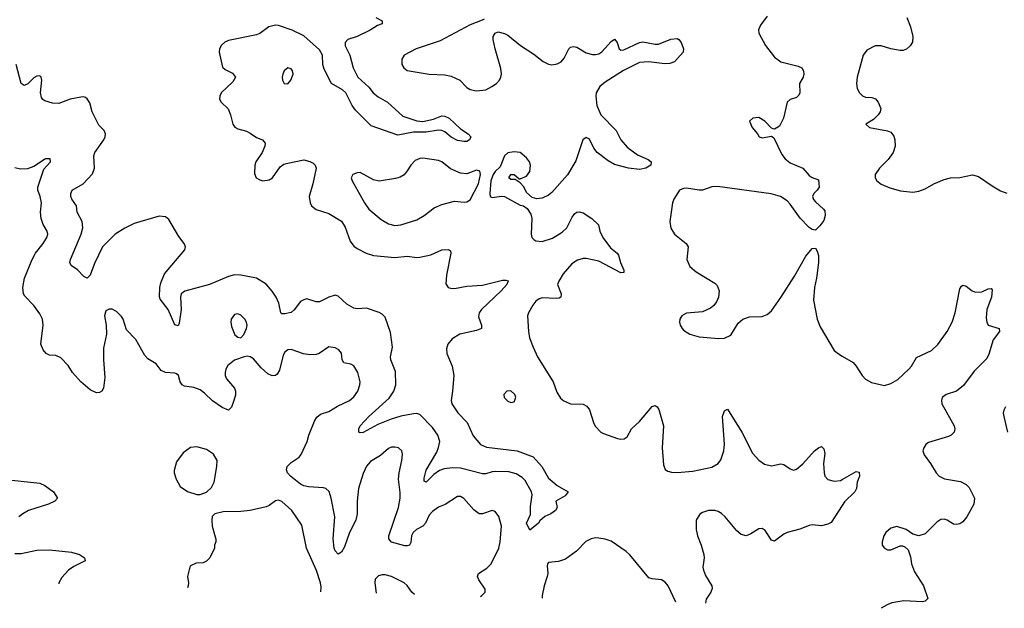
# Model space of a CAD drawing. Header units: inches. Extents: x 1449094 to 1618372, y 389908 to 534307.
# Tile 54 of 256: x 1504761 to 1511034, y 392828 to 396576. Entities that reach past the tile are written whole.
import ezdxf

# ---------------------------------------------------------------- set-up
doc = ezdxf.new("R2010")
doc.units = ezdxf.units.IN
doc.header["$MEASUREMENT"] = 0
doc.layers.add('B5309', color=7, linetype='Continuous')
doc.layers.add('B5319', color=7, linetype='Continuous')

msp = doc.modelspace()

# ---------------------------------------------------------------- linework, layer by layer
at = {"layer": 'B5309', "color": 5}
for points, elevation in [([(1507030, 396590.4), (1507070.6, 396569.4), (1507070.8, 396550), (1507041, 396539), (1506994, 396510), (1506910, 396469.8), (1506850.7, 396450), (1506834.9, 396430), (1506834, 396410), (1506864.4, 396350), (1506884.4, 396270), (1506914.2, 396210), (1506985.4, 396145.4), (1507013.6, 396110), (1507045.3, 396085.3), (1507104.9, 396050), (1507201.9, 395961.8), (1507290, 395931.9), (1507330, 395928.4), (1507398.1, 395941.9), (1507450, 395964), (1507470, 395962), (1507497.1, 395950), (1507570, 395880.4), (1507618, 395850), (1507634.8, 395830), (1507626, 395810), (1507610, 395800.9), (1507590, 395799.5), (1507550, 395806.2), (1507510, 395827.2), (1507470, 395861.6), (1507450, 395871.2), (1507430, 395872.4), (1507350, 395859.8), (1507270, 395860.4), (1507170, 395841.6), (1507001, 395901), (1506899.5, 395999.5), (1506878.7, 396030), (1506839.5, 396110), (1506816.5, 396130), (1506747.2, 396170), (1506700.8, 396260.8), (1506692.7, 396290), (1506689.3, 396350), (1506670, 396383.5), (1506570, 396472.9), (1506497, 396510), (1506410, 396539.4), (1506390, 396541), (1506349, 396531), (1506290, 396488.7), (1506270, 396479.3), (1506090, 396442.9), (1506067, 396433), (1506045.5, 396414.5), (1506034.4, 396390), (1506032, 396370), (1506053.2, 396273.2), (1506070, 396258.5), (1506116.3, 396236.3), (1506136.4, 396210), (1506119.4, 396180.6), (1506043.9, 396110), (1506034.9, 396090), (1506034.6, 396070), (1506045.3, 396050), (1506089.3, 396009.3), (1506104.5, 395970), (1506118.3, 395910), (1506131.2, 395891.2), (1506150, 395880.8), (1506205.7, 395865.7), (1506230, 395854.4), (1506270, 395826.7), (1506308, 395810), (1506324.9, 395790), (1506322.3, 395770), (1506306.5, 395730), (1506265.3, 395670), (1506258.9, 395650), (1506256.5, 395596.5), (1506268.2, 395568.2), (1506290, 395555.3), (1506310, 395550.3), (1506350, 395555.6), (1506371, 395570), (1506420, 395640), (1506444.5, 395655.5), (1506470, 395663.2), (1506570, 395684.4), (1506610, 395673.2), (1506630, 395661.7), (1506643.7, 395650), (1506650.3, 395630), (1506629.1, 395530), (1506605.2, 395450), (1506610.3, 395410), (1506620.3, 395390), (1506650, 395367.1), (1506730, 395341.8), (1506810, 395292.8), (1506834.6, 395254.6), (1506866.1, 395166.1), (1506890, 395134.6), (1506910, 395118.5), (1506968, 395090), (1507014.1, 395074.1), (1507150, 395062), (1507230, 395070.1), (1507290, 395061.8), (1507310, 395063.9), (1507380.5, 395079.5), (1507450, 395110.3), (1507493.5, 395113.5), (1507504.9, 395104.9), (1507508, 395090), (1507480.2, 394950), (1507474.7, 394894.7), (1507490, 394870.4), (1507505.5, 394865.5), (1507530, 394864), (1507610, 394878.9), (1507710, 394886.2), (1507836.7, 394916.7), (1507857.3, 394917.3), (1507872.3, 394912.3), (1507863.8, 394890), (1507828.7, 394850), (1507702.6, 394730), (1507687.6, 394710), (1507683.2, 394683.2), (1507703.7, 394630), (1507702, 394610), (1507670, 394595.8), (1507565.5, 394574.5), (1507516.9, 394543.1), (1507488.8, 394510), (1507479, 394481), (1507481.3, 394450), (1507515.6, 394370), (1507526.2, 394310), (1507518.6, 394210), (1507509.1, 394150), (1507513.8, 394130), (1507551.5, 394071.5), (1507611.4, 394011.4), (1507650, 393926.4), (1507696.4, 393870), (1507734.6, 393854.6), (1507930, 393830.2), (1508032.7, 393792.8), (1508087, 393730), (1508130, 393656), (1508186, 393610), (1508254, 393570), (1508235.3, 393544.7), (1508176, 393510), (1508184.7, 393470), (1508174.8, 393450), (1508144.7, 393430), (1508106.9, 393413.1), (1508075.2, 393384.8), (1508066, 393370), (1508010, 393326), (1507989.7, 393370), (1508015.1, 393424.9), (1508015.8, 393475.8), (1508026.4, 393550), (1508021, 393570), (1507982, 393642), (1507961.7, 393661.7), (1507923.3, 393683.3), (1507876.1, 393696.1), (1507790, 393699.2), (1507770, 393697.6), (1507730, 393684.1), (1507710, 393683.7), (1507570, 393720.9), (1507517.1, 393722.9), (1507464.7, 393715.3), (1507435.1, 393704.9), (1507399.6, 393680.4), (1507350, 393632), (1507338, 393638), (1507336.6, 393656.6), (1507350, 393706.4), (1507418.5, 393821.5), (1507430, 393852.4), (1507436.7, 393890), (1507425.6, 393930), (1507390, 393979.8), (1507310, 394061.2), (1507290, 394067.2), (1507270, 394066.6), (1507189.2, 394050.8), (1507128.1, 394031.9), (1507042.7, 393997.3), (1506950, 393947.6), (1506930, 393945.1), (1506921.2, 393950), (1506920.7, 393970), (1506929.6, 393990), (1506985.7, 394050), (1507114.1, 394165.9), (1507145.3, 394210), (1507157.8, 394250), (1507156, 394336), (1507124.8, 394410), (1507124.2, 394430), (1507134.9, 394490), (1507123.3, 394583.3), (1507090, 394680.9), (1507070, 394700.5), (1507050, 394711.5), (1506970, 394738.7), (1506910, 394734.7), (1506890, 394739.7), (1506844.8, 394764.7), (1506790, 394816), (1506770, 394821.2), (1506730, 394809.3), (1506670, 394779.5), (1506650, 394779.5), (1506590, 394798), (1506570, 394792.7), (1506550, 394781.2), (1506510, 394729.3), (1506490, 394711.8), (1506450, 394702), (1506430, 394702.9), (1506423.6, 394710), (1506410.7, 394770), (1506393.8, 394810), (1506370, 394847.1), (1506330, 394891.9), (1506269.2, 394930), (1506170, 394948.4), (1506130, 394950.9), (1506090, 394941), (1505970, 394890.7), (1505813.4, 394846.6), (1505790, 394831.1), (1505784.3, 394810), (1505789.3, 394730), (1505776.7, 394643.3), (1505770, 394626), (1505750, 394633.2), (1505707.1, 394730), (1505655.8, 394795.8), (1505650.6, 394810.6), (1505652.6, 394870), (1505659.9, 394900.1), (1505683.1, 394956.9), (1505813.6, 395110), (1505817, 395130), (1505809.6, 395150), (1505774.5, 395194.5), (1505710, 395304), (1505690, 395320.9), (1505650, 395324.7), (1505490, 395278.7), (1505430, 395248.8), (1505370, 395210.7), (1505288, 395130), (1505236.5, 395023.5), (1505210, 394949.6), (1505190, 394929.7), (1505170, 394940.7), (1505130, 394982.6), (1505089.6, 395010), (1505079.7, 395030), (1505083.5, 395050), (1505151.4, 395210), (1505162.2, 395250), (1505158.2, 395290), (1505127.9, 395350), (1505122.3, 395390), (1505093, 395433), (1505087.1, 395450), (1505087.4, 395470), (1505095.8, 395490), (1505165.1, 395530), (1505225.2, 395594.8), (1505237.4, 395630), (1505233, 395710), (1505238.7, 395730), (1505296.2, 395810), (1505304.5, 395830), (1505306.6, 395850), (1505299.3, 395870), (1505264.9, 395904.9), (1505222, 395990), (1505206.7, 396046.7), (1505191.5, 396071.5), (1505180.1, 396080.1), (1505170, 396084.5), (1505150, 396083.6), (1505082.8, 396070), (1505010, 396042.6), (1504970, 396043.9), (1504920.2, 396060.2), (1504908.2, 396068.2), (1504900.7, 396080.7), (1504892.8, 396110), (1504901, 396190), (1504896.9, 396210), (1504890, 396217.6), (1504870, 396217.2), (1504850, 396206), (1504812, 396168), (1504790, 396156), (1504770, 396169.6), (1504738, 396290)], 620), ([(1507719.5, 396580.5), (1507706.9, 396573.1), (1507630, 396544.2), (1507439.5, 396440.5), (1507286.8, 396390), (1507210.8, 396350), (1507195.9, 396324.1), (1507196.3, 396290), (1507208.7, 396268.7), (1507230, 396253.4), (1507368.9, 396228.9), (1507470, 396226), (1507510, 396216.9), (1507565.5, 396190), (1507610, 396144.4), (1507631.5, 396131.5), (1507670, 396122.6), (1507730, 396130.3), (1507769.6, 396150), (1507797.6, 396170), (1507817.4, 396190), (1507827.1, 396210), (1507829.8, 396230), (1507825.7, 396265.7), (1507789.7, 396390), (1507777, 396450), (1507778, 396470), (1507789.2, 396490), (1507810, 396499.1), (1507850, 396488.4), (1507870, 396477), (1507951.5, 396411.5), (1508036.9, 396356.9), (1508096.3, 396310), (1508130, 396293.1), (1508150, 396289), (1508185.9, 396294.1), (1508210, 396308.4), (1508230, 396330.4), (1508259.6, 396390), (1508270, 396401.6), (1508290, 396404.4), (1508310, 396400.4), (1508370, 396365.3), (1508410, 396354.6), (1508430, 396355.3), (1508450, 396359), (1508470, 396371.8), (1508530, 396437), (1508550, 396452.4), (1508566.7, 396430), (1508580.4, 396390), (1508590, 396383.1), (1508610, 396383.9), (1508710, 396431.5), (1508730, 396434.9), (1508810, 396420.3), (1508830, 396420.9), (1508910, 396451.4), (1508950, 396455.5), (1508961, 396450), (1508974.8, 396430), (1508990.7, 396390), (1508986.8, 396370), (1508931.7, 396308.3), (1508902.2, 396297.8), (1508870, 396294.8), (1508770, 396308.2), (1508710, 396302.9), (1508608.1, 396251.9), (1508490, 396178.7), (1508456, 396150), (1508433.9, 396110), (1508430.9, 396090), (1508437.7, 396030), (1508462.9, 395970), (1508561.3, 395870), (1508590.3, 395810), (1508630, 395764.4), (1508696.5, 395716.5), (1508765.5, 395685.5), (1508784.7, 395670), (1508781, 395650), (1508750.8, 395630), (1508710, 395621.7), (1508639, 395630), (1508550, 395653.5), (1508510, 395676.4), (1508440.5, 395730), (1508417.8, 395757.8), (1508390, 395816), (1508370, 395826), (1508348.2, 395810), (1508303.4, 395676.6), (1508251.5, 395588.4), (1508150, 395475.1), (1508130, 395458), (1508090, 395439), (1508054.6, 395434.6), (1508024.7, 395444.7), (1507990, 395475.3), (1507972.1, 395512.1), (1507950, 395538), (1507918, 395558), (1507890, 395558), (1507878, 395570), (1507890, 395591.3), (1507910, 395591.3), (1507942, 395562), (1507950, 395562), (1507990, 395578.8), (1508011.3, 395608.7), (1508015.6, 395650), (1508009.5, 395670), (1507990, 395697), (1507950, 395729.6), (1507910, 395735.1), (1507870, 395727.3), (1507850, 395709.3), (1507821.3, 395638.7), (1507790, 395609.6), (1507776.5, 395590), (1507761.7, 395550), (1507755.5, 395470), (1507758, 395450), (1507770, 395442.8), (1507830, 395453), (1507850, 395450.6), (1507950, 395396), (1507970.8, 395390.8), (1507994.8, 395374.8), (1508017.3, 395337.3), (1508022.8, 395310), (1508018.8, 395210), (1508024, 395190), (1508035.9, 395175.9), (1508050, 395168), (1508090, 395163.1), (1508155.6, 395184.4), (1508217.6, 395222.4), (1508247.3, 395250), (1508280.8, 395319.2), (1508297.6, 395342.4), (1508310, 395350.6), (1508327.2, 395352.8), (1508350, 395346.4), (1508405.5, 395310), (1508448.2, 395270), (1508457, 395230), (1508475.8, 395190), (1508524.2, 395124.2), (1508566.8, 395090), (1508576.1, 395076.1), (1508588.5, 395030), (1508610, 394982), (1508610, 394965.2), (1508590, 394964.7), (1508450, 395038.5), (1508370, 395056.2), (1508350, 395055.2), (1508315.2, 395044.8), (1508278.7, 395021.3), (1508222.9, 394957.1), (1508195, 394910), (1508188, 394890), (1508210.2, 394830), (1508207.7, 394810), (1508196.9, 394803.1), (1508179.4, 394800.6), (1508090, 394805.1), (1508070, 394798), (1508050, 394782.7), (1508030, 394758), (1508002.4, 394710), (1507996.4, 394690), (1508001.7, 394590), (1508009, 394550), (1508031.3, 394491.3), (1508060.3, 394430), (1508159.5, 394270), (1508183.8, 394203.8), (1508205.7, 394165.7), (1508227.9, 394147.9), (1508270, 394130.3), (1508350, 394127), (1508374.8, 394114.8), (1508391.2, 394091.2), (1508415.6, 394010), (1508427.3, 393987.3), (1508463.8, 393950), (1508480.4, 393940.4), (1508570, 393908.5), (1508590, 393904.9), (1508612.5, 393907.5), (1508630, 393920.7), (1508658.7, 393970), (1508710, 394017.1), (1508790, 394113.4), (1508810, 394119.1), (1508822.8, 394110), (1508832.8, 394092.8), (1508861.7, 393990), (1508853.4, 393850), (1508861.7, 393741.7), (1508872.4, 393712.4), (1508890, 393700.5), (1508914, 393694), (1508950, 393692), (1509050, 393700.2), (1509170, 393725.8), (1509210.6, 393749.4), (1509227.3, 393772.7), (1509247.6, 393830), (1509251.9, 393871.9), (1509239.3, 394050), (1509250, 394084.7), (1509270, 394094.8), (1509361.1, 393950), (1509430, 393816.3), (1509470, 393770.6), (1509506.6, 393746.6), (1509550, 393735.5), (1509610, 393748), (1509630, 393743), (1509670, 393715.5), (1509690, 393707.7), (1509710, 393713.4), (1509750, 393747.3), (1509824.5, 393830), (1509850, 393850.5), (1509870, 393858.8), (1509883, 393843), (1509890, 393814), (1509881.7, 393750), (1509885.3, 393690), (1509890.6, 393670), (1509908.4, 393648.4), (1509950, 393637.1), (1509990, 393642.4), (1510000, 393648)], 640), ([(1509522.4, 396597.6), (1509479.8, 396540.2), (1509467.7, 396512.3), (1509470.8, 396490), (1509512.8, 396412.8), (1509570, 396338), (1509610, 396307), (1509719.6, 396279.6), (1509742.8, 396270), (1509754.9, 396250), (1509757.1, 396230), (1509752.7, 396210), (1509728.8, 396170), (1509730.3, 396110), (1509725.1, 396094.9), (1509710, 396081.3), (1509670, 396067.6), (1509650.4, 396050), (1509626.4, 395950), (1509602, 395898), (1509570, 395878), (1509560.4, 395880.4), (1509550, 395886), (1509508.7, 395930), (1509470, 395953.2), (1509430.9, 395949.1), (1509411.3, 395930), (1509426.8, 395890), (1509461, 395850), (1509472, 395830), (1509490, 395822.8), (1509550, 395834), (1509564.7, 395824.7), (1509617.3, 395717.3), (1509637.3, 395690), (1509670, 395665.5), (1509750, 395630.5), (1509790, 395583.8), (1509810, 395570.4), (1509850, 395556), (1509854, 395510), (1509841.6, 395490), (1509820.5, 395470), (1509812.4, 395450), (1509818.4, 395430), (1509830, 395415.5), (1509882.8, 395370), (1509890, 395358), (1509893, 395330), (1509883, 395297), (1509857.5, 395262.5), (1509830, 395235.3), (1509810, 395239), (1509790, 395253.2), (1509732.3, 395312.3), (1509670, 395401.6), (1509650, 395422.6), (1509607.3, 395450), (1509548, 395468), (1509206, 395514), (1509170, 395511.6), (1509110, 395490.6), (1509090, 395489.9), (1509010, 395503.9), (1508990, 395501.7), (1508964.9, 395490), (1508927.2, 395432.8), (1508920.4, 395410), (1508903.7, 395290), (1508909, 395249), (1508932.7, 395210), (1509007.3, 395150), (1509019.1, 395130), (1509010.6, 395050), (1509030, 395004), (1509070, 394970.6), (1509190, 394899.1), (1509203.4, 394883.4), (1509216.4, 394850), (1509212.7, 394810), (1509200.7, 394779.3), (1509183.4, 394756.6), (1509161.2, 394738.8), (1509110, 394714.7), (1509010, 394707), (1508978.8, 394690), (1508965.5, 394670), (1508963.8, 394650), (1508968.4, 394630), (1508980.5, 394610), (1508990, 394599.1), (1509030, 394573), (1509090, 394556.4), (1509214.8, 394545.2), (1509252, 394548), (1509292.1, 394567.9), (1509337.5, 394642.5), (1509368.7, 394670), (1509410, 394684), (1509490, 394686.8), (1509522, 394698), (1509550, 394721), (1509610, 394806.8), (1509697.4, 394942.6), (1509770, 395070.7), (1509810, 395118), (1509830, 395122), (1509842, 395102), (1509850, 395074), (1509850.4, 395030.4), (1509837, 394930), (1509824.2, 394870), (1509818.3, 394790), (1509841.3, 394670), (1509860, 394620), (1509950.3, 394470.3), (1509990, 394439.3), (1510000, 394433.6)], 660), ([(1507695.9, 392903.4), (1507706, 392910), (1507726, 392930), (1507727, 392950), (1507685.1, 393010), (1507677, 393030), (1507684.5, 393050), (1507737.6, 393082.4), (1507764.2, 393110), (1507814.4, 393210), (1507822.5, 393250), (1507829.8, 393350), (1507812.6, 393412.6), (1507790, 393443.6), (1507770, 393449.6), (1507710, 393428.4), (1507688.7, 393428.7), (1507654.7, 393454.7), (1507590, 393527.8), (1507570, 393539.6), (1507550, 393540.7), (1507472.1, 393487.9), (1507430, 393470.8), (1507390, 393443.9), (1507370, 393420.5), (1507346.4, 393370), (1507330.2, 393350), (1507289.6, 393330.4), (1507266.7, 393310), (1507257.4, 393290), (1507252.8, 393247.1), (1507243.8, 393230), (1507230, 393224.6), (1507213.9, 393226.2), (1507128.7, 393248.7), (1507112, 393270), (1507112.5, 393290), (1507173.3, 393470), (1507185.8, 393530), (1507185.8, 393565.8), (1507174.4, 393650), (1507178.5, 393690), (1507196.3, 393770), (1507199.6, 393810), (1507194.5, 393830), (1507173.2, 393850), (1507150, 393854.7), (1507130, 393853), (1507110, 393844.5), (1507059.2, 393800.8), (1506996.7, 393763.3), (1506970, 393732.3), (1506950, 393686), (1506920.2, 393590), (1506910.1, 393509.9), (1506910.1, 393429.9), (1506901.4, 393390), (1506861.6, 393310), (1506830, 393219.3), (1506810, 393186), (1506790, 393173.2), (1506770, 393194), (1506764.2, 393210), (1506757.7, 393270), (1506769.1, 393410), (1506745.8, 393530), (1506731.4, 393571.4), (1506711.8, 393590), (1506695.6, 393595.5), (1506601.1, 393601.1), (1506570, 393608), (1506550, 393618.8), (1506486, 393670), (1506467.8, 393690), (1506460.7, 393710), (1506464.5, 393730), (1506490, 393756.4), (1506542, 393790), (1506553.4, 393806.6), (1506591.5, 393890), (1506603, 393930), (1506640, 394020), (1506654.5, 394045.5), (1506676.9, 394063.1), (1506730, 394081.7), (1506785.4, 394114.6), (1506862.9, 394150), (1506890, 394174.4), (1506914, 394210), (1506928.2, 394250), (1506929.7, 394270), (1506914.8, 394330), (1506890, 394371.2), (1506870, 394383.1), (1506826, 394390), (1506815.6, 394410), (1506811.5, 394451.5), (1506793.3, 394473.3), (1506770, 394486.6), (1506730, 394492.3), (1506669.1, 394450.9), (1506650, 394444.4), (1506610, 394441.5), (1506567.9, 394447.9), (1506490, 394475.6), (1506470, 394473.6), (1506450, 394458), (1506439.9, 394440.1), (1506415.9, 394344.1), (1506401.7, 394318.3), (1506390, 394309.6), (1506370, 394307.8), (1506341.1, 394321.1), (1506299, 394359), (1506250, 394416.2), (1506230, 394429.5), (1506210, 394433.2), (1506190, 394429.4), (1506130, 394407.3), (1506086.9, 394373.1), (1506073.4, 394350), (1506069, 394330), (1506070.3, 394310), (1506078.9, 394290), (1506128.5, 394230), (1506134.9, 394210), (1506135.1, 394184.9), (1506121.2, 394138.8), (1506110, 394109), (1506090, 394089.4), (1506050, 394106.9), (1505990, 394148.3), (1505938.4, 394198.4), (1505910, 394218.7), (1505870, 394234.2), (1505810, 394243.1), (1505795.1, 394250), (1505783, 394270), (1505771.6, 394310), (1505760.1, 394320.1), (1505750, 394325.6), (1505690, 394328.3), (1505662, 394342), (1505630, 394383.7), (1505576.8, 394416.8), (1505557, 394437), (1505500.1, 394540.1), (1505442, 394602), (1505419.5, 394670), (1505410, 394685.2), (1505378.4, 394718.4), (1505350, 394733.2), (1505330, 394733.2), (1505310, 394722), (1505300.7, 394690), (1505310.8, 394630), (1505314.4, 394574.4), (1505294.9, 394485.1), (1505293.7, 394410), (1505302.8, 394297.2), (1505295.5, 394230), (1505284.7, 394210), (1505270, 394202.7), (1505250, 394200.9), (1505210, 394219.5), (1505149.4, 394270), (1505098, 394330), (1505070, 394374), (1505022.7, 394422.7), (1504990, 394437.2), (1504950, 394439.3), (1504930, 394449.3), (1504910, 394473.2), (1504895.6, 394510), (1504911.3, 394630), (1504906.6, 394670), (1504890, 394702), (1504850, 394756.2), (1504794.5, 394814.5), (1504786, 394830), (1504780.5, 394870), (1504791.2, 394930), (1504839.8, 395050), (1504862, 395090), (1504910.9, 395150), (1504933.3, 395190), (1504939.1, 395210), (1504935.8, 395230), (1504910, 395272), (1504897.6, 395310), (1504894.2, 395350), (1504900.4, 395410), (1504892.1, 395450), (1504876, 395490), (1504876, 395510), (1504915.1, 395624.9), (1504957.2, 395670), (1504955.3, 395690), (1504924.7, 395690), (1504850, 395640.9), (1504810, 395627), (1504765.1, 395625.1), (1504730, 395633.2)], 640), ([(1504710, 393642.8), (1504890, 393624.9), (1504921, 393610), (1504976, 393570), (1505001, 393530), (1504984.7, 393510), (1504944.7, 393490), (1504817.3, 393450), (1504780.5, 393430), (1504754.9, 393410)], 640), ([(1506679.9, 392933.6), (1506681.3, 392961.3), (1506676.8, 392990), (1506652, 393068), (1506588.8, 393210), (1506557.8, 393357.8), (1506494.3, 393450), (1506430, 393507.6), (1506410, 393516.3), (1506390, 393511.6), (1506350, 393482), (1506330, 393474), (1506230, 393451.5), (1506170, 393444.2), (1506057.6, 393442.4), (1506004.7, 393430), (1505987.9, 393412.1), (1505984, 393390), (1505987.3, 393350), (1506011.1, 393268.9), (1506011.3, 393250), (1506002, 393230), (1506002, 393210), (1505972, 393150), (1505950, 393128), (1505930, 393118), (1505885.4, 393114.6), (1505850, 393098), (1505844.7, 393090), (1505830.8, 393030), (1505836.3, 392990), (1505833.4, 392970), (1505830.5, 392958.7)], 660), ([(1510000, 393481.9), (1509930, 393374.7), (1509910, 393363.5), (1509870, 393353.7), (1509810, 393358.7), (1509790, 393355.3), (1509730, 393331.1), (1509651, 393310), (1509630, 393300.5), (1509570, 393255.1), (1509550, 393260.9), (1509510, 393322.7), (1509490, 393336.2), (1509470, 393333.6), (1509418.9, 393301.1), (1509390, 393289.6), (1509357.4, 393297.4), (1509330, 393320.9), (1509255.1, 393410), (1509231.7, 393431.7), (1509210, 393444.2), (1509190, 393450.8), (1509150, 393450.9), (1509110, 393438), (1509093.7, 393426.3), (1509070.3, 393390), (1509070.2, 393330), (1509078.9, 393290), (1509102, 393230), (1509118.7, 393170), (1509122, 393150), (1509113.7, 393090), (1509117, 393070), (1509130, 393037.3), (1509170.7, 392970), (1509173.2, 392953.2), (1509164, 392930), (1509134.9, 392885.1), (1509130.1, 392860.9)], 640), ([(1508940.4, 392866.5), (1508891.8, 392970), (1508874.1, 392994.2), (1508850, 393009.4), (1508790, 393014.5), (1508770, 393022), (1508648.7, 393168.7), (1508624.5, 393190), (1508530, 393254.3), (1508490, 393268.2), (1508450, 393274), (1508430, 393275.4), (1508401, 393270), (1508367.9, 393252.1), (1508309.2, 393190.8), (1508239.1, 393140.9), (1508193.9, 393126.1), (1508130, 393118.4), (1508123.1, 393110), (1508121.8, 393098.2), (1508125.4, 393050), (1508122.3, 393030), (1508101.8, 392970), (1508089.5, 392910), (1508089.6, 392891.8)], 640), ([(1504730, 393175.8), (1504770, 393177), (1504870, 393198.9), (1504950, 393199.1), (1505090, 393184.4), (1505142.8, 393170), (1505173.4, 393150), (1505177.3, 393130), (1505105.9, 393094.1), (1505072.4, 393070), (1505030, 393023.7), (1505010.4, 392990), (1505009.8, 392983.1)], 640), ([(1507275.9, 392915.9), (1507259.6, 392930), (1507230, 392972.3), (1507210, 392989.3), (1507130, 393029.3), (1507090, 393040.9), (1507070, 393040.9), (1507046.2, 393033.8), (1507026.2, 393013.8), (1507023, 392990), (1507032.8, 392923.1)], 660)]:
    msp.add_lwpolyline(points, dxfattribs=dict(at, elevation=elevation))
for points, elevation in [([(1506470, 396269.2), (1506444.9, 396250), (1506436.3, 396230), (1506434, 396210), (1506434.8, 396190), (1506444.7, 396170), (1506470, 396166.8), (1506489, 396190), (1506502.7, 396230), (1506499.3, 396250), (1506490, 396264)], 640), ([(1507330, 395693.5), (1507310, 395692.2), (1507281.3, 395678.7), (1507252.2, 395650), (1507230, 395612.7), (1507210, 395589.2), (1507185.8, 395574.2), (1507155.4, 395564.6), (1507050, 395547.2), (1507015.3, 395555.3), (1506930, 395602), (1506910, 395600.7), (1506884, 395590), (1506873.4, 395570), (1506878, 395550), (1506958.3, 395410), (1506986, 395370), (1507063.2, 395303.2), (1507110, 395275.8), (1507150, 395264.6), (1507190, 395268.9), (1507290, 395302.6), (1507337, 395330), (1507402.2, 395377.8), (1507450, 395399.6), (1507530, 395420.3), (1507593.4, 395413.4), (1507610, 395416.4), (1507630, 395428.8), (1507683.1, 395530), (1507696, 395590), (1507691.9, 395611.9), (1507670, 395618.7), (1507610, 395594.7), (1507570, 395599.7), (1507506.4, 395626.4), (1507450.6, 395670.6), (1507430, 395679.7)], 640), ([(1506150, 394702.7), (1506130, 394699.3), (1506107.7, 394670), (1506105.5, 394650), (1506110, 394622), (1506131, 394570), (1506150, 394554.8), (1506170, 394551), (1506189.4, 394570.6), (1506206, 394610), (1506209.3, 394630), (1506206, 394650), (1506194.5, 394670), (1506170, 394694.5)], 640), ([(1507890, 394211.6), (1507864.7, 394210), (1507846, 394190), (1507846.8, 394170), (1507870, 394146), (1507890, 394138), (1507910, 394142), (1507921.2, 394170), (1507915.1, 394190)], 640), ([(1505890, 393857), (1505850, 393852), (1505802.3, 393817.7), (1505760.3, 393759.7), (1505745.8, 393705.8), (1505745.5, 393690), (1505757.1, 393650), (1505783.7, 393603.7), (1505830, 393570.5), (1505890, 393553), (1505910, 393553), (1505950, 393567.7), (1505982.7, 393597.3), (1505999.6, 393630), (1506017.6, 393730), (1506018.4, 393770), (1505994.5, 393810), (1505950, 393839.6)], 660)]:
    msp.add_lwpolyline(points, close=True, dxfattribs=dict(at, elevation=elevation))
at = {"layer": 'B5319', "color": 5}
for points, elevation in [([(1510413.7, 396590), (1510436.5, 396530), (1510450.4, 396470), (1510448, 396432), (1510434.8, 396410), (1510410, 396389.3), (1510390, 396380.9), (1510370, 396379.5), (1510309.7, 396389.7), (1510250, 396409.5), (1510210.5, 396409.5), (1510157.6, 396382.4), (1510134.9, 396350), (1510096.5, 396210), (1510092.2, 396170), (1510097, 396137), (1510110.3, 396110.3), (1510130, 396090.6), (1510150, 396083), (1510190, 396080.7), (1510212.8, 396072.8), (1510230.5, 396050.5), (1510247.3, 396010), (1510242.8, 395990), (1510230.4, 395969.6), (1510199.9, 395940.1), (1510152, 395910), (1510174, 395890), (1510290, 395868.4), (1510310, 395859.3), (1510330, 395834), (1510336.5, 395810), (1510337.4, 395770), (1510325.3, 395730), (1510294.3, 395685.7), (1510239.1, 395630), (1510210.7, 395590), (1510210.7, 395570), (1510220.7, 395550), (1510249, 395529), (1510305.1, 395505.1), (1510372.8, 395487.2), (1510450, 395478.7), (1510490, 395484.4), (1510530, 395498), (1510585.2, 395530), (1510650, 395559.3), (1510690, 395568.2), (1510750, 395570.5), (1510830, 395588.2), (1510870, 395578), (1510957.1, 395517.1), (1511010, 395487), (1511050, 395472)], 680), ([(1510000, 394433.6), (1510070, 394393.4), (1510090.3, 394370.3), (1510127.3, 394310), (1510150, 394287.3), (1510186.6, 394266.6), (1510270, 394247.2), (1510310, 394259.6), (1510354.4, 394285.6), (1510424.8, 394350), (1510441.7, 394370), (1510474.1, 394425.9), (1510569.6, 394470), (1510610, 394508.7), (1510669.8, 394590), (1510702.5, 394650), (1510720.3, 394710), (1510750, 394862), (1510760.2, 394879.8), (1510770, 394886), (1510790, 394878.8), (1510828.7, 394848.7), (1510850, 394840.5), (1510890, 394843), (1510930, 394862.8), (1510950, 394864.7), (1510955.5, 394855.5), (1510952, 394810), (1510922.6, 394730), (1510918.4, 394678.4), (1510921.6, 394650), (1510931.3, 394630), (1511002, 394610), (1511002.8, 394590), (1510962, 394538), (1510934.3, 394445.7), (1510921.4, 394418.6), (1510841.3, 394338.7), (1510774.5, 394245.5), (1510730, 394209.6), (1510662.8, 394190), (1510638, 394170), (1510632.7, 394150), (1510636.4, 394130), (1510714, 393990), (1510719, 393970), (1510715.2, 393950), (1510695.3, 393930), (1510678.3, 393921.7), (1510550, 393883.1), (1510533.1, 393870), (1510520.3, 393850), (1510515.3, 393830), (1510524.1, 393804.1), (1510563.8, 393750), (1510599.3, 393690), (1510619.1, 393670), (1510652.8, 393652.8), (1510755, 393635), (1510790, 393615.8), (1510810, 393597.1), (1510843.1, 393530), (1510838.7, 393490), (1510795.8, 393410), (1510770, 393377.6), (1510750, 393364.7), (1510730, 393361.3), (1510710, 393364.2), (1510668.7, 393390), (1510650, 393395.6), (1510630, 393393.6), (1510603.4, 393376.6), (1510530, 393301.2), (1510490, 393289.2), (1510450, 393299), (1510408, 393330), (1510350, 393349), (1510310, 393339), (1510278, 393310), (1510266.8, 393290), (1510256, 393250), (1510256, 393230), (1510270, 393211.3), (1510290, 393201), (1510310, 393201), (1510370, 393226), (1510385.4, 393225.4), (1510399.8, 393219.8), (1510421, 393201), (1510436.3, 393156.3), (1510443, 393110), (1510460.7, 393060.7), (1510519.5, 392970), (1510546.8, 392890), (1510530, 392873.2), (1510512.1, 392867.9), (1510394.6, 392874.6), (1510317.8, 392862.2), (1510287.7, 392850), (1510249.4, 392827.7)], 660), ([(1511041.6, 394110), (1511030.4, 394090), (1511027, 394070), (1511030.3, 394050), (1511053.4, 393950)], 680), ([(1510000, 393648), (1510090, 393698), (1510110, 393694), (1510112, 393670), (1510096, 393630), (1510091, 393590), (1510080.7, 393570), (1510015.1, 393504.9), (1510000, 393481.9)], 640)]:
    msp.add_lwpolyline(points, dxfattribs=dict(at, elevation=elevation))

doc.saveas('drawing.dxf')
